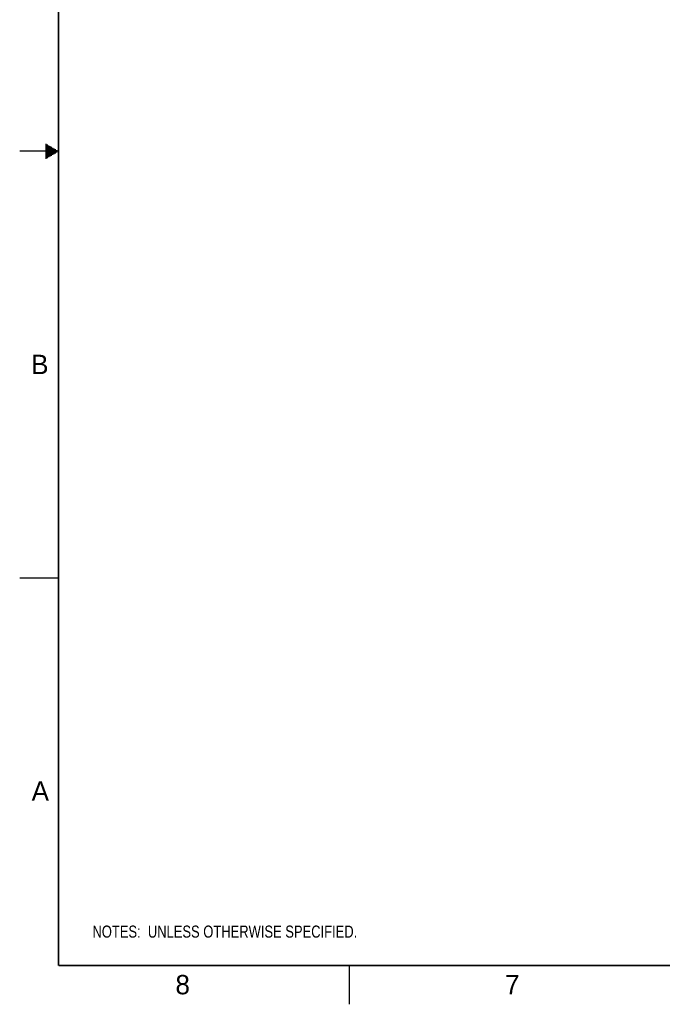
# Model space of a CAD drawing. Header units: inches. Extents: x 0 to 34, y 0 to 22.
# Tile 1 of 18: x 0 to 8.3, y 0 to 12.7. Entities that reach past the tile are written whole.
import ezdxf

# ---------------------------------------------------------------- set-up
doc = ezdxf.new("R2010")
doc.units = ezdxf.units.IN
doc.header["$LTSCALE"] = 1.87
doc.header["$MEASUREMENT"] = 0
doc.layers.get('0').update_dxf_attribs({"linetype": 'CONTINUOUS'})
doc.layers.add('DETAIL', color=7, linetype='CONTINUOUS')
doc.styles.get("Standard").update_dxf_attribs({"font": 'txt', "width": 0.8})

# ---------------------------------------------------------------- blocks, each defined once
blk = doc.blocks.new('NOTES_HEADER_BL0', base_point=(3.1215, 0.9375))
at = {"layer": 'DETAIL', "color": 2, "linetype": 'CONTINUOUS', "width": 0.8}
blk.add_text('NOTES:  UNLESS OTHERWISE SPECIFIED.', height=0.156, dxfattribs=at).set_placement((0.9375, 0.8595))

msp = doc.modelspace()

# ---------------------------------------------------------------- linework, layer by layer
at = {"color": 2, "linetype": 'CONTINUOUS'}
for p, q in [((0.3303, 11.09), (0.3441, 11.09)), ((0.3303, 11.08), (0.3614, 11.08)), ((0.3303, 11.07), (0.3788, 11.07)), ((0.3303, 11.06), (0.3961, 11.06)), ((0.3303, 11.05), (0.4134, 11.05)), ((0.5, 11), (0, 11)), ((0.3303, 11.04), (0.4307, 11.04)), ((0.3303, 11.03), (0.448, 11.03)), ((0.3303, 11.02), (0.4654, 11.02)), ((0.3303, 11.01), (0.4827, 11.01)), ((0.3303, 10.99), (0.4827, 10.99)), ((0.3303, 10.98), (0.4654, 10.98)), ((0.3303, 10.97), (0.448, 10.97)), ((0.3303, 10.96), (0.4307, 10.96)), ((0.3303, 10.95), (0.4134, 10.95)), ((0.3303, 10.94), (0.3961, 10.94)), ((0.3303, 10.93), (0.3788, 10.93)), ((0.3303, 10.92), (0.3614, 10.92)), ((0.3303, 10.91), (0.3441, 10.91)), ((0, 5.5), (0.5, 5.5)), ((4.25, 0), (4.25, 0.5))]:
    msp.add_line(p, q, dxfattribs=at)
at = {"color": 7, "linetype": 'CONTINUOUS', "const_width": 0.02}
for points in [[(0.5, 21.5), (0.5, 0.5)], [(0.5, 0.5), (33.5, 0.5)]]:
    msp.add_lwpolyline(points, dxfattribs=at)

# ---------------------------------------------------------------- block references
at = {"layer": 'DETAIL', "color": 2, "linetype": 'CONTINUOUS'}
msp.add_blockref('NOTES_HEADER_BL0', (3.1215, 0.9375), dxfattribs=at)

# ---------------------------------------------------------------- texts
at = {"color": 2, "linetype": 'CONTINUOUS'}
for s, p in [('B', (0.1484, 8.1257)), ('A', (0.1541, 2.6261)), ('8', (2.0074, 0.1291)), ('7', (6.2553, 0.1287))]:
    msp.add_text(s, height=0.25, dxfattribs=at).set_placement(p)

doc.saveas('drawing.dxf')
